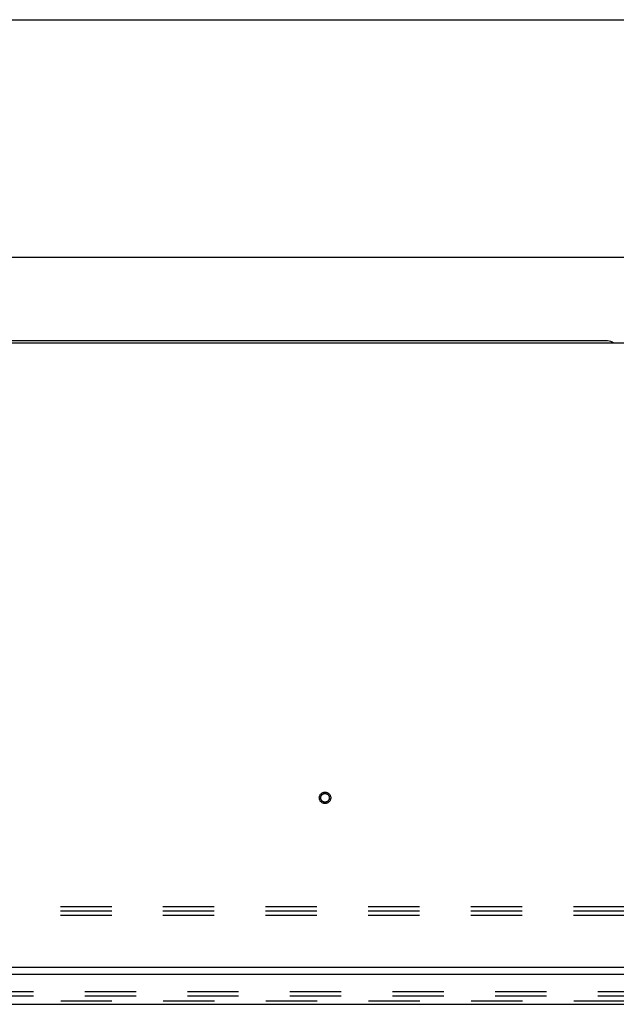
# Model space of a CAD drawing. Header units: inches. Extents: x 0 to 268, y 0 to 174.
# Tile 74 of 125: x 92 to 109, y 145 to 174. Entities that reach past the tile are written whole.
import ezdxf

# ---------------------------------------------------------------- set-up
doc = ezdxf.new("R2010")
doc.units = ezdxf.units.IN
doc.header["$LTSCALE"] = 14.754949
doc.header["$MEASUREMENT"] = 0
doc.linetypes.add('HIDDEN', pattern=[0.2, 0.1, -0.1])
doc.layers.get('0').update_dxf_attribs({"linetype": 'CONTINUOUS'})
for name, color, linetype in [('DEFAULT_2', 8, 'HIDDEN'), ('DIMENSIONS', 7, 'CONTINUOUS'), ('RIGHT_OR_MAIN_DOOR_ASSEMBLY', 7, 'CONTINUOUS')]:
    doc.layers.add(name, color=color, linetype=linetype)
doc.styles.get("Standard").update_dxf_attribs({"font": 'arial.ttf'})
doc.dimstyles.new('DIMSTYLE_1', dxfattribs={"dimtxt": 1.183552, "dimasz": 1.578069, "dimexe": 0.09, "dimexo": 0.07, "dimgap": 0.0375, "dimtad": 0, "dimtih": 1, "dimtoh": 1, "dimzin": 4, "dimdsep": 46, "dimtxsty": 'Standard', "dimblk": '_FILLED', "dimblk1": '_FILLED', "dimblk2": '_FILLED', "dimcen": 0.09, "dimadec": 3, "dimazin": 1, "dimtfac": 1, "dimtdec": 3, "dimtofl": 0, "dimtmove": 0, "dimatfit": 3, "dimldrblk": '_FILLED', "dimfxl": 0, "dimtolj": 1, "dimtzin": 4, "dimarcsym": 0})

# ---------------------------------------------------------------- blocks, each defined once
blk = doc.blocks.new('_FILLED')
at = {"color": 0, "linetype": 'ByBlock'}
blk.add_solid([(0, 0), (-1, 0.2), (-1, -0.2)], dxfattribs=at)
blk = doc.blocks.new('*D1')
at = {"layer": 'DIMENSIONS', "color": 2, "linetype": 'Continuous'}
for p, q in [((48.143, 165.461), (48.143, 168.172)), ((125.893, 165.461), (125.893, 168.172)), ((48.143, 166.752), (84.359, 166.752)), ((125.893, 166.752), (89.678, 166.752))]:
    blk.add_line(p, q, dxfattribs=at)
at = {"layer": 'DIMENSIONS', "color": 2, "linetype": 'Continuous', "xscale": 1.5780694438, "yscale": 1.5780694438, "zscale": 1.5780694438, "rotation": 180}
blk.add_blockref('_FILLED', (48.143, 166.752), dxfattribs=at)
at = {"layer": 'DIMENSIONS', "color": 2, "linetype": 'Continuous', "xscale": 1.5780694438, "yscale": 1.5780694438, "zscale": 1.5780694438}
blk.add_blockref('_FILLED', (125.893, 166.752), dxfattribs=at)
at = {"layer": 'DIMENSIONS', "color": 2, "linetype": 'Continuous', "insert": (87.018, 167.343), "char_height": 1.1836, "width": 4.13583, "attachment_point": 2, "line_spacing_factor": 0.9}
blk.add_mtext('77.75', dxfattribs=at)

msp = doc.modelspace()

# ---------------------------------------------------------------- linework, layer by layer
at = {"color": 7, "linetype": 'Continuous'}
for p, q in [((0, 173.588), (268.272, 173.588)), ((125.706, 164.294), (48.331, 164.294)), ((108.643, 164.356), (65.393, 164.356)), ((125.831, 146.356), (48.206, 146.356))]:
    msp.add_line(p, q, dxfattribs=at)
msp.add_arc((108.643, 164.106), 0.25, 48.596, 90, dxfattribs=at)
at = {"layer": 'DEFAULT_2', "color": 8, "linetype": 'HIDDEN'}
for p, q in [((48.643, 148.106), (125.393, 148.106)), ((48.643, 147.981), (125.393, 147.981)), ((48.643, 147.856), (125.393, 147.856)), ((87.706, 145.669), (122.987, 145.669)), ((87.706, 145.544), (122.987, 145.544))]:
    msp.add_line(p, q, dxfattribs=at)
for radius in [0.164, 0.124]:
    msp.add_circle((100.518, 151.231), radius, dxfattribs=at)
at = {"layer": 'RIGHT_OR_MAIN_DOOR_ASSEMBLY', "color": 3, "linetype": 'Continuous'}
for p, q in [((123.686, 146.152), (86.788, 146.152)), ((87.015, 145.298), (123.459, 145.298))]:
    msp.add_line(p, q, dxfattribs=at)
at = {"layer": 'RIGHT_OR_MAIN_DOOR_ASSEMBLY', "color": 8, "linetype": 'HIDDEN'}
msp.add_line((87.015, 145.402), (123.459, 145.402), dxfattribs=at)

# ---------------------------------------------------------------- dimensions: what is measured, and where the dimension line sits
at = {"layer": 'DIMENSIONS', "color": 2, "linetype": 'Continuous'}
dim = msp.add_linear_dim(base=(125.893, 166.752), p1=(48.143, 168.242), p2=(125.893, 168.242), dimstyle='DIMSTYLE_1', dxfattribs=at)
dim.commit()
dim.dimension.update_dxf_attribs({"geometry": '*D1', "text_midpoint": (87.022, 166.736), "dimtype": 160})

doc.saveas('drawing.dxf')
